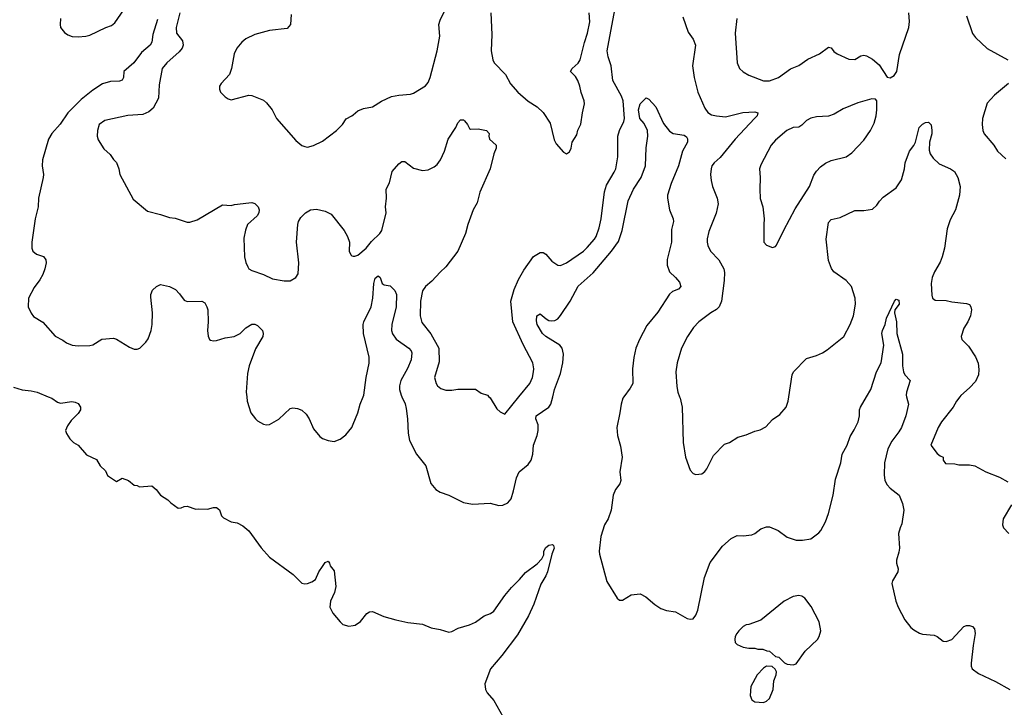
# Model space of a CAD drawing. Header units: inches. Extents: x 2001573 to 2220545, y 644482 to 846830.
# Tile 154 of 256: x 2077732 to 2084426, y 687889 to 692562. Entities that reach past the tile are written whole.
import ezdxf

# ---------------------------------------------------------------- set-up
doc = ezdxf.new("R2010")
doc.units = ezdxf.units.IN
doc.header["$MEASUREMENT"] = 0
for name, color, linetype in [('C0678', 7, 'Continuous'), ('C0679', 7, 'Continuous'), ('C0688', 7, 'Continuous'), ('C0689', 7, 'Continuous')]:
    doc.layers.add(name, color=color, linetype=linetype)

msp = doc.modelspace()

# ---------------------------------------------------------------- linework, layer by layer
at = {"layer": 'C0678', "color": 5}
for points, elevation in [([(2077926.3, 690000), (2077950, 689990.4), (2077990, 689963.8), (2078010, 689956.4), (2078087.9, 689967.9), (2078110, 689964), (2078130, 689954), (2078146.8, 689930), (2078146.8, 689910), (2078130, 689885.2), (2078081.6, 689838.4), (2078056.8, 689803.2), (2078044.7, 689770), (2078051, 689750), (2078073.7, 689713.7), (2078098, 689690), (2078130.8, 689670), (2078186.2, 689606.2), (2078254, 689574), (2078278.8, 689530), (2078315.5, 689495.5), (2078330, 689464.7), (2078390, 689424.7), (2078430, 689446), (2078471.3, 689430), (2078510, 689398), (2078530, 689396), (2078547.7, 689387.7), (2078630, 689394.8), (2078660.7, 689370), (2078690.5, 689330.5), (2078739.8, 689299.8), (2078759.1, 689279.1), (2078810, 689242.8), (2078830, 689244), (2078850, 689254), (2078870, 689257.3), (2078930, 689236), (2078950, 689238.8), (2079010, 689234.9), (2079050, 689247.7), (2079070, 689247.3), (2079090, 689230.8), (2079104, 689190), (2079118, 689178), (2079170, 689150.6), (2079210, 689144), (2079250, 689121.6), (2079290, 689088.4), (2079373.8, 688973.8), (2079430, 688910.3), (2079591.6, 688791.6), (2079650, 688733.4), (2079670, 688727.4), (2079690, 688731.2), (2079718.9, 688741.1), (2079742.3, 688757.8), (2079766, 688810), (2079790, 688846), (2079810, 688874), (2079830, 688882), (2079838, 688870), (2079842, 688850), (2079870, 688818), (2079881.3, 688710), (2079872.2, 688670), (2079844.2, 688610), (2079840.3, 688570), (2079862, 688530), (2079910, 688470.4), (2079930, 688452), (2079970, 688441.7), (2080000, 688445.7)], 280), ([(2079275.6, 690000), (2079278.5, 689970), (2079303.1, 689890), (2079334.4, 689850), (2079350, 689835.8), (2079390, 689814), (2079410, 689808.5), (2079430, 689810.4), (2079493.2, 689846.8), (2079570, 689919.1), (2079590, 689925.5), (2079620.9, 689920.9), (2079650, 689908), (2079680.6, 689880.6), (2079701.3, 689850), (2079730, 689782.8), (2079773.4, 689730), (2079790, 689717.1), (2079830, 689701.6), (2079870, 689695.3), (2079910, 689711.8), (2079950, 689740.3), (2079989.8, 689790), (2080000, 689814.5)], 320)]:
    msp.add_lwpolyline(points, dxfattribs=dict(at, elevation=elevation))
at = {"layer": 'C0679', "color": 5}
for points, elevation in [([(2078009.1, 692570), (2078006.7, 692530), (2078010.3, 692510), (2078036.2, 692476.2), (2078060.2, 692460.2), (2078089.3, 692449.3), (2078130, 692446), (2078182, 692450), (2078210, 692457.2), (2078317.6, 692510), (2078357, 692523), (2078378.8, 692541.2), (2078461.4, 692658.6)], 320), ([(2078821.2, 692610), (2078795.5, 692510), (2078799, 692470), (2078838.8, 692418.8), (2078844.6, 692390), (2078836.3, 692370), (2078816.2, 692343.8), (2078733.1, 692270), (2078701.1, 692230), (2078680.4, 692119.6), (2078674.9, 692030), (2078639.2, 691960.8), (2078610, 691936.4), (2078570, 691919.1), (2078468.5, 691911.5), (2078310, 691876.9), (2078273, 691850), (2078260.5, 691810), (2078259.1, 691770), (2078265.8, 691745.8), (2078304.5, 691684.5), (2078346.4, 691646.4), (2078370, 691612), (2078390, 691592), (2078407.3, 691550), (2078414, 691510), (2078503.1, 691343.1), (2078600.9, 691260.9), (2078690, 691239.1), (2078750, 691218), (2078790, 691212.7), (2078870, 691187.3), (2078890, 691187.3), (2078938.3, 691201.7), (2079110, 691304), (2079170, 691299.3), (2079193, 691307), (2079290, 691318.4), (2079310, 691319.3), (2079330, 691313.4), (2079353, 691290), (2079359.3, 691270), (2079357.1, 691250), (2079346.4, 691230), (2079281.3, 691170), (2079266.8, 691133.2), (2079256.7, 691076.7), (2079261.3, 690950), (2079270, 690911.3), (2079282.6, 690882.6), (2079290.7, 690870), (2079310, 690857.1), (2079390, 690830.5), (2079450, 690802.4), (2079530, 690788), (2079570, 690788.2), (2079609.2, 690810), (2079625.1, 690834.9), (2079629.7, 690910.3), (2079613.1, 691050), (2079623.8, 691170), (2079627.9, 691190), (2079642.8, 691217.2), (2079674.3, 691250), (2079710, 691270.2), (2079750, 691273.8), (2079810, 691262), (2079850, 691241.6), (2079938.9, 691130), (2079961.7, 691090), (2079973.7, 691050), (2079972.4, 690990), (2079984.2, 690964.2), (2079990, 690957.3), (2080000, 690956.1)], 340), ([(2079578, 692598), (2079574, 692530), (2079550, 692503.1), (2079430, 692488.6), (2079330, 692461.7), (2079270, 692432.6), (2079242.4, 692410), (2079208.4, 692370), (2079190.5, 692330), (2079172.7, 692230), (2079159.1, 692190), (2079102.8, 692130), (2079090.8, 692110), (2079091, 692090), (2079098, 692070), (2079130, 692038), (2079150, 692024.7), (2079170, 692018.8), (2079290, 692050.4), (2079310, 692047.7), (2079390, 692014.9), (2079410, 691997.3), (2079448, 691950), (2079479.1, 691890), (2079610, 691742), (2079650, 691707.3), (2079670, 691700.7), (2079690, 691696.3), (2079730, 691707.7), (2079790, 691736.3), (2079887, 691810), (2079926.6, 691850), (2079951.8, 691888.2), (2079991.1, 691908.9), (2080000, 691916.5)], 360), ([(2078670, 692563.7), (2078638.2, 692461.8), (2078630.8, 692409.2), (2078618.3, 692390), (2078560, 692340), (2078507.5, 692270), (2078441.1, 692210), (2078436.9, 692170), (2078428.2, 692151.8), (2078410, 692144.7), (2078350, 692143.2), (2078294.4, 692125.6), (2078230, 692082.7), (2078150, 692020.9), (2078059.1, 691930), (2078008.3, 691851.7), (2077951.8, 691790), (2077928.5, 691751.5), (2077886.5, 691610), (2077884, 691570), (2077894, 691510), (2077892.7, 691490), (2077859.6, 691350), (2077856.9, 691290), (2077837.3, 691210), (2077814.4, 691050), (2077815.2, 691010), (2077822.3, 690990), (2077847.7, 690970), (2077894.1, 690954.1), (2077908.9, 690930), (2077911.4, 690910), (2077904.2, 690870), (2077890.2, 690829.8), (2077870, 690794), (2077830, 690742.7), (2077791.5, 690670), (2077790.2, 690610), (2077810, 690568.4), (2077826.2, 690546.2), (2077890, 690506.4), (2077972.7, 690412.8), (2078025.4, 690385.4), (2078050, 690367), (2078090, 690350.3), (2078130, 690346.3), (2078210, 690347.8), (2078230, 690352), (2078289.7, 690390.3), (2078370, 690398), (2078390, 690390.7), (2078478, 690338), (2078510, 690324.4), (2078530, 690323), (2078550, 690330.6), (2078589.7, 690370.3), (2078605.3, 690394.7), (2078626, 690450), (2078632.8, 690490), (2078634.3, 690570), (2078623.9, 690676.1), (2078624.8, 690695.2), (2078636, 690724), (2078662, 690750), (2078690, 690762), (2078751, 690750), (2078790.6, 690730), (2078819.6, 690699.6), (2078850, 690657.3), (2078870, 690646.8), (2078970, 690650.5), (2078990, 690637.3), (2079005.5, 690610), (2079010.3, 690590), (2079013.1, 690510), (2079008.5, 690450), (2079012.7, 690412.7), (2079022.8, 690390), (2079030, 690384.9), (2079050, 690380.4), (2079070, 690382), (2079130, 690400.3), (2079190, 690408.9), (2079230.7, 690429.3), (2079270, 690468.5), (2079310, 690492.2), (2079330, 690492.2), (2079350, 690483.8), (2079383, 690450), (2079388.2, 690430), (2079384.4, 690410), (2079334.7, 690325.3), (2079292, 690210), (2079281.5, 690158.5), (2079272.7, 690030), (2079275.6, 690000)], 320), ([(2077690, 690064.4), (2077750, 690046), (2077810, 690040.5), (2077852, 690030), (2077926.3, 690000)], 280)]:
    msp.add_lwpolyline(points, dxfattribs=dict(at, elevation=elevation))
at = {"layer": 'C0688', "color": 5}
for points, elevation in [([(2080000, 689814.5), (2080031.5, 689890), (2080047.9, 689950), (2080067.5, 690000)], 320), ([(2080329.6, 690000), (2080351.8, 689951.8), (2080359.4, 689919.4), (2080368.3, 689850), (2080372.5, 689752.5), (2080382.2, 689702.2), (2080430.5, 689610), (2080493, 689530), (2080528, 689410), (2080560.7, 689370), (2080590, 689350.5), (2080650.3, 689330.3), (2080750, 689281.6), (2080810, 689270.4), (2080930, 689276.3), (2080990, 689262), (2081017, 689263), (2081050, 689279.1), (2081072.8, 689307.2), (2081090, 689361), (2081109, 689450), (2081128.1, 689490), (2081190, 689540.3), (2081209.9, 689570.1), (2081220.2, 689610), (2081224.7, 689670), (2081250, 689737), (2081257.5, 689770), (2081256.1, 689810), (2081241.8, 689850), (2081244.1, 689870), (2081330, 689928.8), (2081343.2, 689950), (2081355.7, 690000)], 320), ([(2080922, 690000), (2080930, 689992), (2080976.8, 689916.8), (2080998, 689898), (2081030, 689882), (2081126.2, 690000)], 340), ([(2081840, 690000), (2081832.7, 689990), (2081820.3, 689950), (2081812.9, 689890), (2081791.3, 689790), (2081797.1, 689737.1), (2081815.8, 689664.2), (2081827, 689590), (2081812.9, 689490), (2081819.6, 689430), (2081812, 689408), (2081783.1, 689370), (2081766.7, 689330), (2081753.7, 689230), (2081732.9, 689170), (2081707.6, 689130), (2081682.4, 689050), (2081671.3, 688950), (2081673, 688930), (2081724, 688744), (2081794.8, 688630), (2081810, 688617.3), (2081830, 688618), (2081890, 688653.4), (2081950, 688660.5), (2081990, 688640.5), (2082050, 688588.2), (2082090, 688561.6), (2082130, 688548.4), (2082190, 688537.1), (2082270, 688493), (2082290, 688487.7), (2082310, 688490.7), (2082330, 688514.8), (2082343, 688550), (2082388.1, 688771.9), (2082427, 688873), (2082510, 688983.8), (2082570, 689037.1), (2082610, 689058), (2082650, 689055.5), (2082710, 689062), (2082730, 689070.7), (2082770, 689102), (2082810, 689116), (2082830, 689114.8), (2082889.2, 689090.8), (2082950, 689046), (2083010, 689026.4), (2083054.2, 689025.8), (2083110, 689034), (2083165.6, 689074.4), (2083178.4, 689090), (2083209.7, 689150.3), (2083230, 689206.8), (2083262.3, 689330), (2083279.4, 689440.6), (2083314.1, 689550), (2083324, 689610), (2083358.7, 689670), (2083378.3, 689730), (2083405.9, 689774.1), (2083433, 689830), (2083441.3, 689870), (2083440.5, 689910), (2083447.6, 689930), (2083489.6, 690000)], 320), ([(2082218.5, 690000), (2082222.4, 689990), (2082236.3, 689930), (2082242.8, 689690), (2082258.8, 689590), (2082290, 689502), (2082310, 689478), (2082330, 689471.3), (2082370, 689476), (2082390, 689491), (2082402.7, 689510), (2082450, 689601), (2082523.2, 689676.8), (2082558, 689690), (2082614.6, 689725.4), (2082670, 689741), (2082730, 689766.8), (2082765.6, 689774.4), (2082805.2, 689794.8), (2082850, 689844.7), (2082900.2, 689879.8), (2082942, 689930), (2082957.2, 689970), (2082961.6, 690000)], 340), ([(2083760.6, 690000), (2083773.7, 689950), (2083756.5, 689870), (2083727.3, 689790), (2083710, 689761), (2083661.1, 689698.9), (2083635.1, 689644.9), (2083611.8, 689550), (2083609.2, 689470), (2083614.6, 689430), (2083630, 689400.4), (2083650, 689378.7), (2083710.1, 689330.1), (2083733.6, 689273.6), (2083743.1, 689230), (2083730, 689136), (2083717.4, 689110), (2083706.3, 689070), (2083713.8, 688970), (2083710, 688942.7), (2083692.9, 688890), (2083692.9, 688870), (2083704.9, 688830), (2083703.1, 688810), (2083665.5, 688750), (2083662, 688730), (2083688.1, 688610), (2083704.4, 688570), (2083750, 688483.8), (2083790, 688432.7), (2083810, 688415.8), (2083850, 688392.4), (2083870, 688386.7), (2083950, 688379.3), (2083970, 688370.5), (2084010, 688339.3), (2084030, 688335.8), (2084070, 688350.3), (2084150, 688437.6), (2084170, 688446.4), (2084190, 688446), (2084210, 688439.1), (2084223.7, 688423.7), (2084228.9, 688390), (2084214.4, 688310), (2084201.3, 688190), (2084201.3, 688170), (2084208.5, 688150), (2084250, 688118.7), (2084365.5, 688065.5), (2084462.8, 688010)], 320), ([(2084122.9, 690000), (2084100.4, 689970), (2084078.4, 689930), (2083998.4, 689830), (2083977.1, 689790), (2083927.3, 689670), (2083970, 689614.8), (2083990, 689598.8), (2084011.3, 689590), (2084011.3, 689570), (2084026.8, 689546.8), (2084090, 689544), (2084116.3, 689536.3), (2084190, 689537.1), (2084224.7, 689530), (2084301, 689490), (2084393.4, 689453.4), (2084450, 689422.4)], 340), ([(2084474.4, 689265.6), (2084418.8, 689170), (2084414, 689130), (2084420.7, 689110), (2084457.3, 689070)], 340), ([(2080000, 688445.7), (2080012.7, 688447.3), (2080050, 688473), (2080092.4, 688527.6), (2080110, 688539.3), (2080130, 688541.3), (2080207.3, 688507.3), (2080290, 688483.2), (2080370, 688464.9), (2080470, 688454.2), (2080530, 688429.2), (2080590, 688418.5), (2080650, 688399.2), (2080670, 688404.5), (2080712.2, 688427.8), (2080790.3, 688449.6), (2080831.6, 688468.4), (2080889.9, 688510.1), (2080932.4, 688527.6), (2080956.7, 688543.3), (2081030, 688649.1), (2081076.1, 688703.9), (2081130, 688758.3), (2081170, 688806.5), (2081250, 688864.4), (2081281.3, 688898.7), (2081294.9, 688925.1), (2081295.8, 688950), (2081310, 688975.8), (2081330.5, 688990.5), (2081355.3, 688995.3), (2081362, 688990), (2081366.8, 688970), (2081350.3, 688929.7), (2081320.7, 688810), (2081310, 688783.5), (2081274.2, 688725.8), (2081226.7, 688590), (2081191.8, 688510), (2081117.6, 688382.4), (2081010, 688240.5), (2080932.9, 688150), (2080893.8, 688050), (2080898.5, 688010), (2080910, 687987), (2080955.6, 687935.6), (2081036.5, 687790)], 280)]:
    msp.add_lwpolyline(points, dxfattribs=dict(at, elevation=elevation))
at = {"layer": 'C0688', "color": 5, "elevation": 320}
for points in [[(2083030, 688649.6), (2082990, 688642), (2082930, 688609.7), (2082770, 688482), (2082690, 688452.3), (2082670, 688449.3), (2082650, 688438), (2082620.7, 688410), (2082607.3, 688390), (2082596.3, 688370), (2082593.4, 688350), (2082597.3, 688330), (2082610, 688317.3), (2082650, 688299.1), (2082689.1, 688290.9), (2082730, 688291), (2082750, 688284.7), (2082783.6, 688283.6), (2082812.7, 688272.7), (2082830, 688272), (2082870, 688234), (2082894, 688230), (2082931.6, 688191.6), (2082950, 688182), (2082990, 688178), (2083010, 688184.7), (2083072.3, 688270), (2083155.8, 688350), (2083168.2, 688370), (2083179.1, 688410), (2083168.3, 688470), (2083113.4, 688573.4), (2083070, 688632), (2083050, 688645.1)], [(2082810, 688168), (2082790, 688155.3), (2082746.8, 688110), (2082702, 688030), (2082697.3, 687970), (2082710, 687941), (2082730, 687926), (2082790, 687922.8), (2082810, 687930.7), (2082829.3, 687950), (2082854.7, 688010), (2082859.3, 688070), (2082875.3, 688110), (2082878, 688130), (2082868.4, 688148.4), (2082847.3, 688167.3)]]:
    msp.add_lwpolyline(points, close=True, dxfattribs=at)
at = {"layer": 'C0689', "color": 5}
for points, elevation in [([(2080000, 691916.5), (2080030, 691942), (2080070, 691958), (2080130, 691970.6), (2080191, 692009), (2080260.4, 692039.6), (2080309.7, 692050.3), (2080390, 692055.8), (2080410, 692062.4), (2080490, 692112.4), (2080510, 692136.3), (2080523.5, 692170), (2080570, 692351), (2080588.5, 692450), (2080582, 692530), (2080590, 692558.8), (2080620.4, 692619.6)], 360), ([(2080934.4, 692610), (2080942, 692462), (2080936.4, 692350), (2080948.5, 692290), (2080958, 692270), (2081034.8, 692190), (2081070, 692126), (2081119.1, 692070), (2081190, 692008), (2081250, 691971), (2081292.1, 691932.1), (2081338.8, 691858.8), (2081366.7, 691746.7), (2081379.1, 691719.1), (2081430, 691662), (2081450, 691652), (2081470, 691664.7), (2081481.2, 691690), (2081489.2, 691730), (2081518.9, 691781.1), (2081527.5, 691812.5), (2081547.5, 691852.5), (2081558, 691930), (2081572, 691990), (2081569.5, 692010), (2081548.5, 692068.4), (2081540.5, 692110), (2081526.6, 692150), (2081510, 692177), (2081476, 692210), (2081489.3, 692230), (2081530, 692266.4), (2081542.3, 692290), (2081571.4, 692408.6), (2081592, 692470), (2081607.9, 692547.9), (2081603.7, 692610)], 360), ([(2081126.2, 690000), (2081199.6, 690090), (2081218.7, 690130), (2081226, 690170), (2081227.6, 690190), (2081221.6, 690230), (2081154, 690354), (2081083.9, 690510), (2081072.1, 690650), (2081093.5, 690730), (2081122.4, 690797.6), (2081159.5, 690860.5), (2081226, 690954), (2081270, 690981.3), (2081290, 690979.5), (2081308.9, 690968.9), (2081350, 690920.5), (2081390, 690893.4), (2081410, 690893), (2081450, 690910.3), (2081565.6, 690990), (2081590, 691013.4), (2081639.8, 691070), (2081651.8, 691090), (2081672.5, 691147.5), (2081686, 691210), (2081707.7, 691392.3), (2081721.9, 691438.1), (2081774.8, 691525.2), (2081784.8, 691550), (2081798.2, 691630), (2081798, 691770), (2081810.6, 691809.4), (2081840.3, 691870), (2081844.1, 691890), (2081835.6, 692010), (2081822.9, 692042.9), (2081765, 692150), (2081754.4, 692250), (2081732.7, 692310), (2081726.6, 692350), (2081779, 692630)], 340), ([(2082608.7, 692570), (2082596.5, 692470), (2082610.3, 692270.3), (2082625.5, 692230), (2082650, 692208), (2082690, 692186.4), (2082790, 692147.2), (2082830, 692147), (2082890, 692168.7), (2082971.8, 692228.2), (2083030, 692251.8), (2083090, 692294), (2083169.7, 692330.3), (2083230, 692375.5), (2083250, 692370.8), (2083267.2, 692347.2), (2083290, 692330.5), (2083370, 692294.8), (2083410, 692291), (2083450, 692316), (2083470, 692321), (2083490, 692316), (2083530, 692294), (2083574.7, 692254.7), (2083630, 692170.8), (2083650, 692167.3), (2083676.1, 692183.9), (2083695.1, 692210), (2083713.1, 692326.9), (2083776.3, 692510), (2083781.7, 692550), (2083777.7, 692610)], 360), ([(2082241.4, 692581.4), (2082277.3, 692477.3), (2082310.4, 692430), (2082325.7, 692390), (2082305.5, 692250), (2082318.6, 692170), (2082342, 692070), (2082390, 691960.4), (2082410, 691932.2), (2082436.5, 691916.5), (2082470, 691908.2), (2082530, 691902.3), (2082648.1, 691931.9), (2082730, 691936.4), (2082750.8, 691930), (2082744.9, 691910), (2082728.2, 691890), (2082596.1, 691750), (2082493.2, 691626.8), (2082453.7, 691590), (2082438.7, 691570), (2082434, 691550), (2082428.4, 691510), (2082432.7, 691470), (2082442.4, 691430), (2082473.7, 691350), (2082480.3, 691310), (2082468, 691248), (2082417.4, 691122.6), (2082406.1, 691073.9), (2082405.2, 691050), (2082410, 691027.3), (2082428.9, 690990), (2082484.2, 690930), (2082520.2, 690870), (2082524.1, 690844.1), (2082521.6, 690790), (2082502.8, 690650), (2082486.7, 690610), (2082470, 690593.3), (2082430.6, 690570), (2082348.4, 690510), (2082312.4, 690470), (2082272.2, 690410), (2082232.2, 690330), (2082202.4, 690230), (2082192.7, 690170), (2082199.5, 690070), (2082206.7, 690030), (2082218.5, 690000)], 340), ([(2084170, 692587.7), (2084208.7, 692468.7), (2084230, 692441.3), (2084310, 692366), (2084451, 692290)], 360), ([(2084454, 692130), (2084359.1, 692050), (2084310, 691996), (2084278.4, 691890), (2084276.4, 691850), (2084279.3, 691810), (2084290, 691786.8), (2084354, 691710), (2084380.7, 691670), (2084436.7, 691616.7)], 360), ([(2081355.7, 690000), (2081368.2, 690050), (2081410, 690157), (2081425.8, 690230), (2081429.9, 690289.9), (2081419.4, 690330), (2081403.8, 690350), (2081310, 690408.6), (2081287.3, 690430), (2081249.2, 690490), (2081244.8, 690515.2), (2081249, 690551), (2081270, 690562.4), (2081310.3, 690530), (2081330, 690519.3), (2081350, 690515), (2081370, 690517.6), (2081390, 690530.3), (2081410, 690552.9), (2081475.3, 690650), (2081528.4, 690751.6), (2081630, 690841.7), (2081755.4, 690990), (2081804.2, 691055.8), (2081829.2, 691130.8), (2081869.1, 691330.9), (2081905.8, 691410), (2081956.5, 691490), (2081986.3, 691570), (2081991.1, 691691.1), (2082001.8, 691770), (2082001.1, 691810), (2081976.6, 691856.6), (2081949.2, 691890), (2081939.7, 691950), (2081950, 691991.3), (2081991.6, 692031.6), (2082010, 692022), (2082057.3, 691970), (2082110, 691856), (2082150, 691804.7), (2082174, 691790), (2082250, 691777.3), (2082265.5, 691765.5), (2082271.9, 691751.9), (2082272.2, 691730), (2082238.7, 691670), (2082211.9, 691570), (2082160.4, 691450), (2082135.5, 691370), (2082135.2, 691350), (2082149.4, 691269.4), (2082175.8, 691210), (2082176.9, 691190), (2082164.3, 691135.7), (2082162.5, 691050), (2082133.8, 690933.8), (2082134.4, 690894.4), (2082150.7, 690850), (2082191.2, 690811.2), (2082218, 690778), (2082226.7, 690750), (2082210, 690731.6), (2082170, 690714.7), (2082150, 690697), (2082070, 690575.1), (2081996.9, 690483.1), (2081945.2, 690390), (2081921.3, 690330), (2081907.6, 690267.6), (2081898, 690190), (2081899.7, 690090), (2081882.3, 690057.7), (2081840, 690000)], 320), ([(2080000, 690956.1), (2080010, 690954.9), (2080030, 690962), (2080087.3, 691010), (2080124.1, 691055.9), (2080181.3, 691110), (2080193.5, 691130), (2080222.9, 691250), (2080218.4, 691290), (2080225.6, 691350), (2080222.9, 691410), (2080246.3, 691453.7), (2080263.6, 691530), (2080310, 691584), (2080330, 691598.8), (2080350, 691599.1), (2080410, 691554), (2080470, 691537.1), (2080510, 691543.1), (2080550, 691562.4), (2080570, 691579.3), (2080594, 691610), (2080620.4, 691670), (2080646, 691750), (2080696.2, 691830), (2080710, 691861), (2080730, 691882.8), (2080750, 691881), (2080755.9, 691875.9), (2080776, 691850), (2080790, 691822), (2080798, 691818), (2080850, 691820.7), (2080904.7, 691810), (2080924.7, 691790), (2080921, 691770), (2080926, 691750), (2080971, 691710), (2080970.8, 691690), (2080954.9, 691650), (2080931.8, 691550), (2080860.3, 691390), (2080841.8, 691318.2), (2080814.9, 691270), (2080778, 691170), (2080762.6, 691110), (2080710.4, 690990), (2080630, 690882), (2080590, 690847), (2080533.7, 690786.3), (2080490.2, 690749.8), (2080470, 690719.3), (2080456.9, 690650), (2080453.8, 690550), (2080465.6, 690505.6), (2080527.5, 690427.5), (2080580.8, 690330), (2080583.4, 690236.6), (2080552.7, 690130), (2080562.8, 690090), (2080573.2, 690073.2), (2080595.9, 690055.9), (2080630, 690044.9), (2080670, 690044), (2080711.1, 690051.1), (2080830, 690051.3), (2080870, 690024.7), (2080912, 690010), (2080922, 690000)], 340), ([(2082961.6, 690000), (2082983.7, 690150), (2082993.2, 690170), (2083081.2, 690258.8), (2083150, 690280.4), (2083190, 690298.4), (2083221.7, 690318.3), (2083334.5, 690410), (2083378.4, 690490), (2083401.6, 690550), (2083415.1, 690630), (2083412.4, 690670), (2083388.3, 690750), (2083350, 690789.7), (2083267.3, 690850), (2083251, 690871), (2083230, 690925.2), (2083214.7, 691070), (2083230, 691184.7), (2083250, 691204.9), (2083310, 691217.1), (2083410, 691264.9), (2083470, 691266.8), (2083530, 691274.8), (2083559.1, 691300.9), (2083577.2, 691330), (2083603.3, 691356.7), (2083690, 691420.7), (2083726.2, 691473.8), (2083746.6, 691550), (2083752.3, 691590), (2083781.6, 691670), (2083811.8, 691708.2), (2083822, 691730), (2083846.3, 691830), (2083870, 691853.4), (2083890, 691864), (2083910, 691866.8), (2083928.1, 691848.1), (2083934.3, 691810), (2083933.6, 691786.4), (2083918, 691730), (2083915.1, 691675.1), (2083921.3, 691650), (2083941.8, 691621.8), (2083982.3, 691582.3), (2084061, 691550), (2084086.8, 691530), (2084110.3, 691490), (2084126.4, 691430), (2084120.4, 691370), (2084093.7, 691270), (2084058.2, 691201.8), (2084038, 691142), (2084018.3, 691010), (2084003.9, 690950), (2083990, 690914), (2083950.3, 690850), (2083934.9, 690810), (2083928.6, 690768.6), (2083933.4, 690690), (2083938.8, 690670), (2083956.3, 690656.3), (2084030, 690654.6), (2084070, 690645.2), (2084170, 690634.7), (2084190, 690627.3), (2084199.5, 690610), (2084202, 690590), (2084197, 690550), (2084178.7, 690510), (2084150, 690465.2), (2084132.4, 690410), (2084137.1, 690390), (2084182.8, 690342.8), (2084230.9, 690270.9), (2084247.9, 690227.9), (2084253.9, 690186.1), (2084250.8, 690149.2), (2084230, 690103), (2084190, 690059.6), (2084130, 690009.5), (2084122.9, 690000)], 340), ([(2080067.5, 690000), (2080071.4, 690010), (2080086.9, 690130), (2080107.2, 690227.2), (2080108.3, 690270), (2080069.8, 690430), (2080067.4, 690490), (2080072.5, 690510), (2080120.9, 690610), (2080133.7, 690670), (2080138.9, 690770), (2080150, 690806.8), (2080170, 690822.8), (2080182.8, 690810), (2080197.3, 690770), (2080210, 690760.5), (2080250, 690753.4), (2080281.6, 690721.6), (2080294.7, 690694.7), (2080291.9, 690610), (2080262.2, 690490), (2080260.6, 690450), (2080266.7, 690426.7), (2080290.8, 690390.8), (2080377.4, 690330), (2080392.9, 690312.9), (2080398, 690298), (2080393.7, 690250), (2080368.8, 690191.2), (2080323.2, 690110), (2080313.3, 690073.3), (2080313.7, 690050), (2080325, 690010), (2080329.6, 690000)], 320), ([(2083489.6, 690000), (2083519.7, 690050), (2083557.4, 690170), (2083589.7, 690230), (2083606, 690350), (2083594, 690430), (2083597, 690450), (2083617.1, 690490), (2083625.6, 690534.4), (2083678.5, 690650), (2083690, 690662.3), (2083710, 690656.5), (2083711.5, 690630), (2083682.4, 690590), (2083679.6, 690570), (2083692.7, 690510), (2083694.9, 690430), (2083733.1, 690290), (2083734, 690210), (2083741.6, 690170), (2083750.7, 690150), (2083786.8, 690110), (2083760.5, 690030), (2083758, 690010), (2083760.6, 690000)], 320)]:
    msp.add_lwpolyline(points, dxfattribs=dict(at, elevation=elevation))
at = {"layer": 'C0689', "color": 5, "elevation": 360}
msp.add_lwpolyline([(2083525.2, 692025.2), (2083430, 691998), (2083330, 691957.2), (2083270, 691921.2), (2083230, 691906), (2083150, 691901.6), (2083110, 691893.6), (2083081.8, 691878.2), (2083050, 691845.1), (2083030, 691832.3), (2082990, 691829.5), (2082947.7, 691810), (2082870, 691744.2), (2082840.3, 691710), (2082770, 691577.2), (2082761.3, 691550), (2082765.3, 691490), (2082763.1, 691410), (2082766.9, 691346.9), (2082784, 691290), (2082794.4, 691210), (2082790.5, 691170), (2082791, 691051), (2082810, 691031.3), (2082850, 691014), (2082870, 691022), (2082878, 691030), (2082926.8, 691133.2), (2083003.3, 691276.7), (2083101.3, 691430), (2083130, 691506.8), (2083150, 691533.4), (2083177.1, 691562.9), (2083210, 691588), (2083250, 691605.5), (2083350, 691630.5), (2083390, 691658), (2083470, 691744.9), (2083517, 691810), (2083540.5, 691859.5), (2083554.5, 691910), (2083559.5, 691950), (2083559, 692010), (2083550, 692022)], close=True, dxfattribs=at)

doc.saveas('drawing.dxf')
